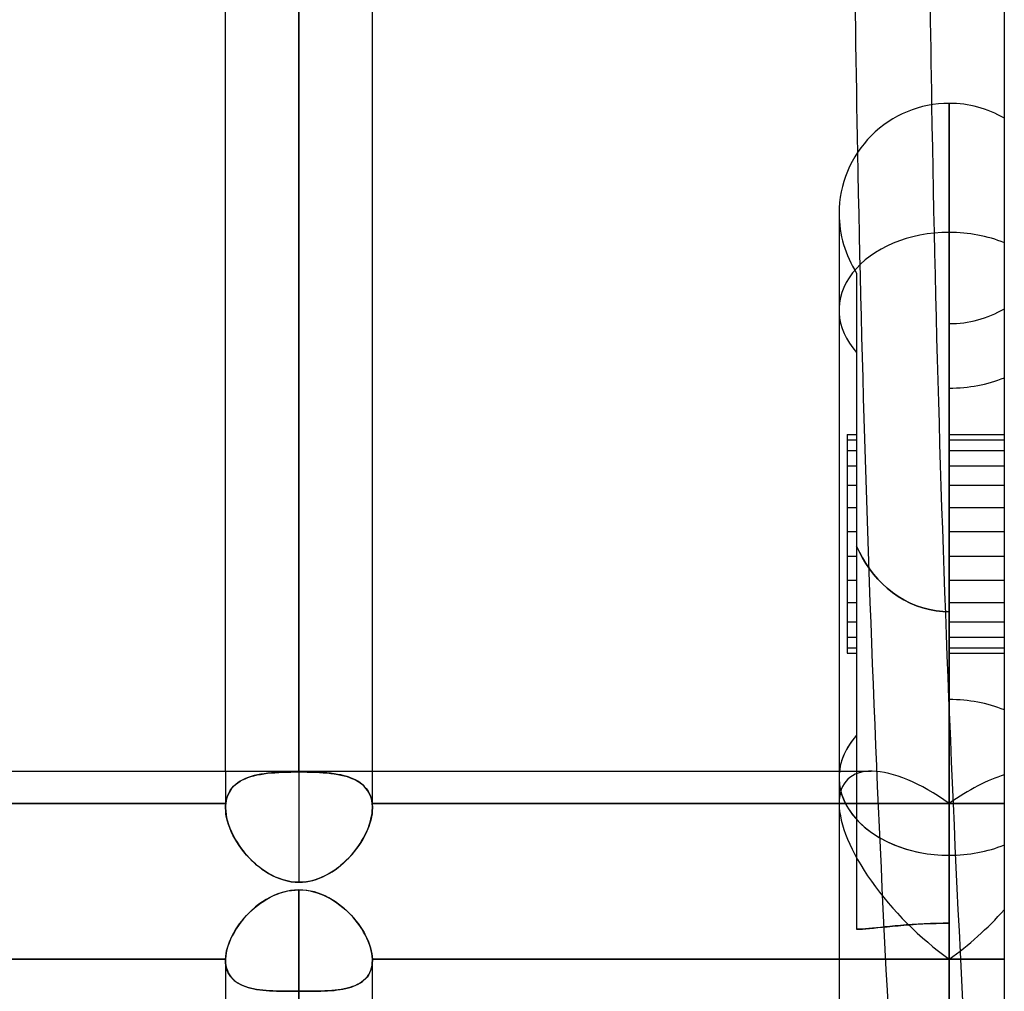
# Model space of a CAD drawing. Header units: millimetres. Extents: x -97 to 82, y -215 to 215.
# Tile 79 of 84: x -11 to 0, y 125 to 135. Entities that reach past the tile are written whole.
import ezdxf

# ---------------------------------------------------------------- set-up
doc = ezdxf.new("R2010")
doc.units = ezdxf.units.MM
doc.layers.add('MAIN-1', color=7, linetype='Continuous')
doc.layers.add('MAIN-2', color=7, linetype='Continuous')

msp = doc.modelspace()

# ---------------------------------------------------------------- linework, layer by layer
at = {"layer": 'MAIN-1'}
for p, q in [((0, 195), (0, -195)), ((-7.611, 175.143), (-7.611, 126.995)), ((-8.404, 126.995), (-8.404, 174.35)), ((-6.819, 126.995), (-6.819, 174.35)), ((-0.594, 134.203), (-0.594, 126.086)), ((-1.783, 133.015), (-1.783, 126.927)), ((-0.594, 131.826), (-0.594, 128.326)), ((-0.594, 128.715), (-0.594, 128.326)), ((-25.211, 126.995), (-1.783, 126.995)), ((-1.783, 126.927), (-1.783, 121.603)), ((-0.594, 126.086), (-0.594, 119.922)), ((-7.749, 125.697), (-7.794, 125.685)), ((-7.704, 125.706), (-7.749, 125.697)), ((-7.658, 125.711), (-7.704, 125.706)), ((-7.611, 125.713), (-7.658, 125.711)), ((-7.611, 125.713), (-7.611, 121.951)), ((-7.569, 125.711), (-7.611, 125.713)), ((-7.528, 125.707), (-7.569, 125.711)), ((-7.486, 125.7), (-7.528, 125.707)), ((-7.445, 125.69), (-7.486, 125.7)), ((-7.965, 125.609), (-8.005, 125.584)), ((-7.924, 125.632), (-7.965, 125.609)), ((-7.882, 125.652), (-7.924, 125.632)), ((-7.839, 125.67), (-7.882, 125.652)), ((-7.794, 125.685), (-7.839, 125.67)), ((-7.405, 125.678), (-7.445, 125.69)), ((-7.366, 125.663), (-7.405, 125.678)), ((-7.328, 125.647), (-7.366, 125.663)), ((-7.29, 125.628), (-7.328, 125.647)), ((-7.254, 125.607), (-7.29, 125.628)), ((-7.218, 125.584), (-7.254, 125.607)), ((-8.114, 125.498), (-8.148, 125.466)), ((-8.079, 125.528), (-8.114, 125.498)), ((-8.043, 125.557), (-8.079, 125.528)), ((-8.005, 125.584), (-8.043, 125.557)), ((-7.184, 125.56), (-7.218, 125.584)), ((-7.151, 125.534), (-7.184, 125.56)), ((-7.119, 125.507), (-7.151, 125.534)), ((-7.088, 125.479), (-7.119, 125.507)), ((-8.21, 125.399), (-8.238, 125.363)), ((-8.18, 125.433), (-8.21, 125.399)), ((-8.148, 125.466), (-8.18, 125.433)), ((-7.059, 125.45), (-7.088, 125.479)), ((-7.031, 125.42), (-7.059, 125.45)), ((-7.004, 125.389), (-7.031, 125.42)), ((-6.979, 125.357), (-7.004, 125.389)), ((-8.289, 125.291), (-8.311, 125.254)), ((-8.265, 125.327), (-8.289, 125.291)), ((-8.238, 125.363), (-8.265, 125.327)), ((-6.956, 125.325), (-6.979, 125.357)), ((-6.934, 125.292), (-6.956, 125.325)), ((-6.914, 125.258), (-6.934, 125.292)), ((-8.349, 125.18), (-8.365, 125.142)), ((-8.332, 125.217), (-8.349, 125.18)), ((-8.311, 125.254), (-8.332, 125.217)), ((-6.895, 125.225), (-6.914, 125.258)), ((-6.878, 125.191), (-6.895, 125.225)), ((-6.864, 125.158), (-6.878, 125.191)), ((-8.388, 125.069), (-8.396, 125.033)), ((-8.378, 125.105), (-8.388, 125.069)), ((-8.365, 125.142), (-8.378, 125.105)), ((-6.851, 125.124), (-6.864, 125.158)), ((-6.84, 125.091), (-6.851, 125.124)), ((-6.832, 125.059), (-6.84, 125.091)), ((-6.825, 125.027), (-6.832, 125.059)), ((-15.619, 124.965), (-8.404, 124.965)), ((-8.401, 124.999), (-8.404, 124.965)), ((-8.404, 124.965), (-8.404, 124.963)), ((-8.404, 124.963), (-8.404, 124.961)), ((-8.404, 124.961), (-8.404, 124.959)), ((-8.404, 124.959), (-8.404, 124.957)), ((-8.404, 124.957), (-8.404, 124.956)), ((-8.404, 124.956), (-8.404, 124.954)), ((-8.404, 124.954), (-8.404, 121.951)), ((-8.396, 125.033), (-8.401, 124.999)), ((-6.821, 124.996), (-6.825, 125.027)), ((-6.819, 124.965), (-6.821, 124.996)), ((-6.819, 124.965), (-1.783, 124.965)), ((-6.819, 124.964), (-6.819, 124.965)), ((-6.819, 124.962), (-6.819, 124.964)), ((-6.819, 124.96), (-6.819, 124.962)), ((-6.819, 124.959), (-6.819, 124.96)), ((-6.819, 124.957), (-6.819, 124.959)), ((-6.819, 124.955), (-6.819, 124.957)), ((-6.819, 124.954), (-6.819, 124.955)), ((-6.819, 121.951), (-6.819, 124.954))]:
    msp.add_line(p, q, dxfattribs=at)
for start, end in [(90, 180.0027), (60, 90)]:
    msp.add_arc((-0.594, 133.015), 1.189, start, end, dxfattribs=at)
for centre, major_axis, ratio, start_param, end_param in [((95.255, 139.021), (0, -164.84), 0.587785, -1.570796, -1.538342), ((96.064, 139.021), (0, 164.84), 0.587785, 1.570796, 1.600122), ((-0.594, 126.927), (1.189, 0), 0.707107, 3.141593, 4.712389), ((-0.594, 126.927), (1.189, 0), 0.707107, -1.570796, -1.047198)]:
    msp.add_ellipse(centre, major_axis=major_axis, ratio=ratio, start_param=start_param, end_param=end_param, dxfattribs=at)
at = {"layer": 'MAIN-2'}
for p, q in [((-7.611, 126.986), (-7.611, 175.143)), ((-7.611, 173.558), (-7.611, 125.795)), ((-0.594, 132.811), (-0.594, 134.203)), ((-0.594, 126.086), (-0.594, 134.203)), ((-1.783, 133.015), (-1.783, 132.946)), ((-0.594, 126.646), (-0.594, 132.811)), ((-0.594, 132.811), (-0.594, 131.826)), ((-1.594, 132.372), (-1.594, 127.381)), ((-0.594, 127.767), (-0.594, 131.826)), ((-1.694, 130.63), (-1.594, 130.63)), ((-1.694, 130.63), (-1.694, 130.081)), ((-0.594, 130.63), (0, 130.63)), ((-1.694, 130.57), (-1.594, 130.57)), ((-0.594, 130.57), (0, 130.57)), ((-1.694, 130.455), (-1.594, 130.455)), ((-0.594, 130.455), (0, 130.455)), ((-1.694, 130.289), (-1.594, 130.289)), ((-0.594, 130.289), (0, 130.289)), ((-1.694, 130.081), (-1.594, 130.081)), ((-1.694, 130.081), (-1.694, 129.056)), ((-0.594, 130.081), (0, 130.081)), ((-1.694, 129.841), (-1.594, 129.841)), ((-0.594, 129.841), (0, 129.841)), ((-1.694, 129.581), (-1.594, 129.581)), ((-0.594, 129.581), (0, 129.581)), ((-1.563, 129.358), (-1.594, 129.422)), ((-1.594, 129.422), (-1.563, 129.358)), ((-1.694, 129.315), (-1.594, 129.315)), ((-1.529, 129.296), (-1.563, 129.358)), ((-1.563, 129.358), (-1.529, 129.296)), ((-0.594, 129.315), (0, 129.315)), ((-1.493, 129.235), (-1.529, 129.296)), ((-1.529, 129.296), (-1.493, 129.235)), ((-1.453, 129.177), (-1.493, 129.235)), ((-1.493, 129.235), (-1.453, 129.177)), ((-1.41, 129.121), (-1.453, 129.177)), ((-1.453, 129.177), (-1.41, 129.121)), ((-1.365, 129.068), (-1.41, 129.121)), ((-1.41, 129.121), (-1.365, 129.068)), ((-1.694, 129.056), (-1.594, 129.056)), ((-1.694, 129.056), (-1.694, 128.326)), ((-1.316, 129.018), (-1.365, 129.068)), ((-1.365, 129.068), (-1.316, 129.018)), ((-1.263, 128.969), (-1.316, 129.018)), ((-1.316, 129.018), (-1.263, 128.969)), ((-0.594, 129.056), (0, 129.056)), ((-1.207, 128.923), (-1.263, 128.969)), ((-1.263, 128.969), (-1.207, 128.923)), ((-1.146, 128.881), (-1.207, 128.923)), ((-1.207, 128.923), (-1.146, 128.881)), ((-1.083, 128.843), (-1.146, 128.881)), ((-1.146, 128.881), (-1.083, 128.843)), ((-1.694, 128.816), (-1.594, 128.816)), ((-1.017, 128.809), (-1.083, 128.843)), ((-1.083, 128.843), (-1.017, 128.809)), ((-0.949, 128.781), (-1.017, 128.809)), ((-1.017, 128.809), (-0.949, 128.781)), ((-0.879, 128.757), (-0.949, 128.781)), ((-0.949, 128.781), (-0.879, 128.757)), ((-0.594, 128.816), (0, 128.816)), ((-0.808, 128.739), (-0.879, 128.757)), ((-0.879, 128.757), (-0.808, 128.739)), ((-0.737, 128.726), (-0.808, 128.739)), ((-0.808, 128.739), (-0.737, 128.726)), ((-0.665, 128.718), (-0.737, 128.726)), ((-0.737, 128.726), (-0.665, 128.718)), ((-0.594, 128.715), (-0.665, 128.718)), ((-0.665, 128.718), (-0.594, 128.715)), ((-0.594, 124.965), (-0.594, 128.715)), ((-1.694, 128.608), (-1.594, 128.608)), ((-0.594, 128.608), (0, 128.608)), ((-1.694, 128.442), (-1.594, 128.442)), ((-0.594, 128.442), (0, 128.442)), ((-1.694, 128.326), (-1.694, 128.267)), ((-1.694, 128.326), (-1.594, 128.326)), ((-1.694, 128.267), (-1.594, 128.267)), ((-0.594, 128.326), (-0.594, 124.965)), ((-0.594, 128.326), (-0.594, 126.646)), ((-0.594, 128.326), (0, 128.326)), ((-0.594, 128.267), (0, 128.267)), ((-0.594, 125.353), (-0.594, 127.767)), ((-1.594, 127.381), (-1.594, 125.288)), ((-8.404, 126.995), (-8.404, 126.599)), ((-7.99, 126.966), (-7.951, 126.971)), ((-7.948, 126.971), (-7.986, 126.966)), ((-7.951, 126.971), (-7.912, 126.975)), ((-7.909, 126.975), (-7.948, 126.971)), ((-7.912, 126.975), (-7.871, 126.978)), ((-7.869, 126.978), (-7.909, 126.975)), ((-7.871, 126.978), (-7.83, 126.981)), ((-7.827, 126.981), (-7.869, 126.978)), ((-7.83, 126.981), (-7.787, 126.983)), ((-7.785, 126.983), (-7.827, 126.981)), ((-7.787, 126.983), (-7.744, 126.984)), ((-7.743, 126.984), (-7.785, 126.983)), ((-7.744, 126.984), (-7.7, 126.985)), ((-7.699, 126.985), (-7.743, 126.984)), ((-7.7, 126.985), (-7.655, 126.986)), ((-7.655, 126.986), (-7.699, 126.985)), ((-7.655, 126.986), (-7.611, 126.986)), ((-7.611, 126.986), (-7.655, 126.986)), ((-7.566, 126.986), (-7.611, 126.986)), ((-7.611, 126.986), (-7.567, 126.986)), ((-7.567, 126.986), (-7.522, 126.985)), ((-7.522, 126.985), (-7.566, 126.986)), ((-7.478, 126.984), (-7.522, 126.985)), ((-7.522, 126.985), (-7.478, 126.984)), ((-7.435, 126.983), (-7.478, 126.984)), ((-7.478, 126.984), (-7.434, 126.983)), ((-7.393, 126.981), (-7.435, 126.983)), ((-7.434, 126.983), (-7.391, 126.981)), ((-7.351, 126.978), (-7.393, 126.981)), ((-7.391, 126.981), (-7.349, 126.978)), ((-7.31, 126.975), (-7.351, 126.978)), ((-7.349, 126.978), (-7.308, 126.975)), ((-7.271, 126.971), (-7.31, 126.975)), ((-7.308, 126.975), (-7.269, 126.97)), ((-7.232, 126.966), (-7.271, 126.971)), ((-7.269, 126.97), (-7.23, 126.965)), ((-6.819, 126.599), (-6.819, 126.995)), ((-1.783, 126.995), (-1.435, 126.995)), ((-8.295, 126.851), (-8.271, 126.869)), ((-8.27, 126.87), (-8.293, 126.852)), ((-8.271, 126.869), (-8.247, 126.885)), ((-8.245, 126.886), (-8.27, 126.87)), ((-8.247, 126.885), (-8.22, 126.9)), ((-8.218, 126.901), (-8.245, 126.886)), ((-8.22, 126.9), (-8.192, 126.913)), ((-8.189, 126.915), (-8.218, 126.901)), ((-8.192, 126.913), (-8.162, 126.925)), ((-8.158, 126.926), (-8.189, 126.915)), ((-8.162, 126.925), (-8.13, 126.936)), ((-8.126, 126.937), (-8.158, 126.926)), ((-8.13, 126.936), (-8.097, 126.945)), ((-8.093, 126.946), (-8.126, 126.937)), ((-8.097, 126.945), (-8.063, 126.953)), ((-8.058, 126.954), (-8.093, 126.946)), ((-8.063, 126.953), (-8.027, 126.96)), ((-8.023, 126.961), (-8.058, 126.954)), ((-8.027, 126.96), (-7.99, 126.966)), ((-7.986, 126.966), (-8.023, 126.961)), ((-7.195, 126.96), (-7.232, 126.966)), ((-7.23, 126.965), (-7.193, 126.96)), ((-7.16, 126.953), (-7.195, 126.96)), ((-7.193, 126.96), (-7.158, 126.952)), ((-7.125, 126.945), (-7.16, 126.953)), ((-7.158, 126.952), (-7.123, 126.944)), ((-7.092, 126.936), (-7.125, 126.945)), ((-7.123, 126.944), (-7.09, 126.935)), ((-7.061, 126.925), (-7.092, 126.936)), ((-7.09, 126.935), (-7.059, 126.924)), ((-7.031, 126.913), (-7.061, 126.925)), ((-7.059, 126.924), (-7.029, 126.912)), ((-7.002, 126.9), (-7.031, 126.913)), ((-7.029, 126.912), (-7.001, 126.899)), ((-6.976, 126.885), (-7.002, 126.9)), ((-7.001, 126.899), (-6.974, 126.884)), ((-6.951, 126.869), (-6.976, 126.885)), ((-6.974, 126.884), (-6.95, 126.868)), ((-6.928, 126.851), (-6.951, 126.869)), ((-6.95, 126.868), (-6.927, 126.85)), ((-8.379, 126.735), (-8.366, 126.762)), ((-8.366, 126.762), (-8.378, 126.736)), ((-8.351, 126.787), (-8.366, 126.762)), ((-8.366, 126.762), (-8.352, 126.786)), ((-8.352, 126.786), (-8.335, 126.81)), ((-8.334, 126.81), (-8.351, 126.787)), ((-8.335, 126.81), (-8.316, 126.831)), ((-8.315, 126.832), (-8.334, 126.81)), ((-8.316, 126.831), (-8.295, 126.851)), ((-8.293, 126.852), (-8.315, 126.832)), ((-6.907, 126.831), (-6.928, 126.851)), ((-6.927, 126.85), (-6.906, 126.83)), ((-6.888, 126.809), (-6.907, 126.831)), ((-6.906, 126.83), (-6.887, 126.809)), ((-6.871, 126.786), (-6.888, 126.809)), ((-6.887, 126.809), (-6.87, 126.786)), ((-6.856, 126.762), (-6.871, 126.786)), ((-6.87, 126.786), (-6.856, 126.761)), ((-6.844, 126.735), (-6.856, 126.762)), ((-6.856, 126.761), (-6.843, 126.734)), ((-8.401, 126.646), (-8.396, 126.678)), ((-8.396, 126.678), (-8.401, 126.646)), ((-8.389, 126.708), (-8.396, 126.678)), ((-8.396, 126.678), (-8.389, 126.707)), ((-8.378, 126.736), (-8.389, 126.708)), ((-8.389, 126.707), (-8.379, 126.735)), ((-6.834, 126.707), (-6.844, 126.735)), ((-6.843, 126.734), (-6.834, 126.706)), ((-6.826, 126.677), (-6.834, 126.707)), ((-6.834, 126.706), (-6.826, 126.677)), ((-6.821, 126.646), (-6.826, 126.677)), ((-6.826, 126.677), (-6.821, 126.646)), ((-8.401, 126.646), (-15.621, 126.646)), ((-15.621, 126.646), (-8.401, 126.646)), ((-8.403, 126.615), (-8.404, 126.607)), ((-8.404, 126.607), (-8.403, 126.615)), ((-8.404, 126.607), (-8.404, 126.599)), ((-8.404, 126.599), (-8.404, 126.607)), ((-8.404, 126.599), (-8.402, 126.564)), ((-8.402, 126.564), (-8.404, 126.599)), ((-8.402, 126.639), (-8.403, 126.631)), ((-8.403, 126.631), (-8.402, 126.639)), ((-8.403, 126.631), (-8.403, 126.623)), ((-8.403, 126.623), (-8.403, 126.631)), ((-8.403, 126.623), (-8.403, 126.615)), ((-8.403, 126.615), (-8.403, 126.623)), ((-8.401, 126.646), (-8.402, 126.639)), ((-8.402, 126.639), (-8.401, 126.646)), ((-8.402, 126.564), (-8.398, 126.528)), ((-8.399, 126.529), (-8.402, 126.564)), ((-6.823, 126.538), (-6.82, 126.569)), ((-6.82, 126.567), (-6.823, 126.535)), ((-6.821, 126.646), (-6.821, 126.64)), ((-0.594, 126.646), (-6.821, 126.646)), ((-6.821, 126.646), (-0.594, 126.646)), ((-6.821, 126.639), (-6.821, 126.646)), ((-6.821, 126.64), (-6.82, 126.633)), ((-6.82, 126.631), (-6.821, 126.639)), ((-6.82, 126.633), (-6.82, 126.627)), ((-6.819, 126.623), (-6.82, 126.631)), ((-6.82, 126.627), (-6.819, 126.62)), ((-6.819, 126.599), (-6.82, 126.567)), ((-6.82, 126.569), (-6.819, 126.599)), ((-6.819, 126.615), (-6.819, 126.623)), ((-6.819, 126.62), (-6.819, 126.613)), ((-6.819, 126.607), (-6.819, 126.615)), ((-6.819, 126.613), (-6.819, 126.606)), ((-6.819, 126.599), (-6.819, 126.607)), ((-6.819, 126.606), (-6.819, 126.599)), ((0, 126.646), (-0.594, 126.646)), ((-0.594, 126.646), (0, 126.646)), ((-8.392, 126.493), (-8.399, 126.529)), ((-8.398, 126.528), (-8.392, 126.492)), ((-8.383, 126.456), (-8.392, 126.493)), ((-8.392, 126.492), (-8.383, 126.455)), ((-8.372, 126.419), (-8.383, 126.456)), ((-8.383, 126.455), (-8.371, 126.417)), ((-6.854, 126.41), (-6.843, 126.442)), ((-6.836, 126.467), (-6.846, 126.433)), ((-6.843, 126.442), (-6.835, 126.475)), ((-6.829, 126.501), (-6.836, 126.467)), ((-6.835, 126.475), (-6.828, 126.507)), ((-6.823, 126.535), (-6.829, 126.501)), ((-6.828, 126.507), (-6.823, 126.538)), ((-8.358, 126.381), (-8.372, 126.419)), ((-8.371, 126.417), (-8.357, 126.379)), ((-8.342, 126.343), (-8.358, 126.381)), ((-8.357, 126.379), (-8.341, 126.341)), ((-8.324, 126.305), (-8.342, 126.343)), ((-8.341, 126.341), (-8.323, 126.303)), ((-6.896, 126.311), (-6.88, 126.344)), ((-6.872, 126.364), (-6.887, 126.329)), ((-6.88, 126.344), (-6.866, 126.377)), ((-6.858, 126.398), (-6.872, 126.364)), ((-6.866, 126.377), (-6.854, 126.41)), ((-6.846, 126.433), (-6.858, 126.398)), ((-8.304, 126.268), (-8.324, 126.305)), ((-8.323, 126.303), (-8.302, 126.265)), ((-8.282, 126.23), (-8.304, 126.268)), ((-8.302, 126.265), (-8.28, 126.228)), ((-8.258, 126.193), (-8.282, 126.23)), ((-8.28, 126.228), (-8.256, 126.191)), ((-6.944, 126.225), (-6.966, 126.192)), ((-6.952, 126.213), (-6.932, 126.245)), ((-6.923, 126.259), (-6.944, 126.225)), ((-6.932, 126.245), (-6.913, 126.278)), ((-6.904, 126.294), (-6.923, 126.259)), ((-6.913, 126.278), (-6.896, 126.311)), ((-6.887, 126.329), (-6.904, 126.294)), ((-8.232, 126.157), (-8.258, 126.193)), ((-8.256, 126.191), (-8.23, 126.155)), ((-8.205, 126.122), (-8.232, 126.157)), ((-8.23, 126.155), (-8.202, 126.12)), ((-8.176, 126.088), (-8.205, 126.122)), ((-8.202, 126.12), (-8.174, 126.086)), ((-7.046, 126.089), (-7.021, 126.119)), ((-7.015, 126.126), (-7.041, 126.095)), ((-7.021, 126.119), (-6.997, 126.15)), ((-6.99, 126.159), (-7.015, 126.126)), ((-6.997, 126.15), (-6.974, 126.181)), ((-6.966, 126.192), (-6.99, 126.159)), ((-6.974, 126.181), (-6.952, 126.213)), ((-8.146, 126.056), (-8.176, 126.088)), ((-8.174, 126.086), (-8.143, 126.053)), ((-8.115, 126.024), (-8.146, 126.056)), ((-8.143, 126.053), (-8.112, 126.022)), ((-8.082, 125.995), (-8.115, 126.024)), ((-8.112, 126.022), (-8.08, 125.992)), ((-7.129, 126.004), (-7.101, 126.032)), ((-7.098, 126.034), (-7.128, 126.006)), ((-7.101, 126.032), (-7.073, 126.06)), ((-7.069, 126.064), (-7.098, 126.034)), ((-7.073, 126.06), (-7.046, 126.089)), ((-7.041, 126.095), (-7.069, 126.064)), ((-0.594, 119.922), (-0.594, 126.086)), ((-8.049, 125.966), (-8.082, 125.995)), ((-8.08, 125.992), (-8.046, 125.964)), ((-8.014, 125.94), (-8.049, 125.966)), ((-8.046, 125.964), (-8.012, 125.938)), ((-7.978, 125.915), (-8.014, 125.94)), ((-8.012, 125.938), (-7.976, 125.913)), ((-7.941, 125.891), (-7.978, 125.915)), ((-7.976, 125.913), (-7.939, 125.89)), ((-7.286, 125.888), (-7.253, 125.909)), ((-7.226, 125.927), (-7.26, 125.904)), ((-7.253, 125.909), (-7.221, 125.93)), ((-7.192, 125.952), (-7.226, 125.927)), ((-7.221, 125.93), (-7.19, 125.954)), ((-7.159, 125.978), (-7.192, 125.952)), ((-7.19, 125.954), (-7.159, 125.978)), ((-7.128, 126.006), (-7.159, 125.978)), ((-7.159, 125.978), (-7.129, 126.004)), ((-7.903, 125.87), (-7.941, 125.891)), ((-7.939, 125.89), (-7.901, 125.869)), ((-7.864, 125.851), (-7.903, 125.87)), ((-7.901, 125.869), (-7.862, 125.85)), ((-7.823, 125.834), (-7.864, 125.851)), ((-7.862, 125.85), (-7.821, 125.834)), ((-7.782, 125.82), (-7.823, 125.834)), ((-7.821, 125.834), (-7.78, 125.82)), ((-7.74, 125.809), (-7.782, 125.82)), ((-7.78, 125.82), (-7.739, 125.809)), ((-7.697, 125.801), (-7.74, 125.809)), ((-7.739, 125.809), (-7.697, 125.801)), ((-7.697, 125.801), (-7.654, 125.796)), ((-7.654, 125.797), (-7.697, 125.801)), ((-7.529, 125.801), (-7.57, 125.796)), ((-7.535, 125.8), (-7.498, 125.806)), ((-7.488, 125.808), (-7.529, 125.801)), ((-7.498, 125.806), (-7.461, 125.815)), ((-7.448, 125.818), (-7.488, 125.808)), ((-7.461, 125.815), (-7.425, 125.825)), ((-7.409, 125.831), (-7.448, 125.818)), ((-7.425, 125.825), (-7.389, 125.838)), ((-7.37, 125.846), (-7.409, 125.831)), ((-7.389, 125.838), (-7.354, 125.853)), ((-7.333, 125.863), (-7.37, 125.846)), ((-7.354, 125.853), (-7.32, 125.87)), ((-7.296, 125.883), (-7.333, 125.863)), ((-7.32, 125.87), (-7.286, 125.888)), ((-7.26, 125.904), (-7.296, 125.883)), ((-7.771, 125.692), (-7.732, 125.701)), ((-7.732, 125.701), (-7.692, 125.707)), ((-7.692, 125.707), (-7.652, 125.711)), ((-7.611, 125.795), (-7.654, 125.797)), ((-7.654, 125.796), (-7.611, 125.795)), ((-7.652, 125.711), (-7.611, 125.713)), ((-7.57, 125.796), (-7.611, 125.795)), ((-7.611, 125.795), (-7.573, 125.796)), ((-7.611, 121.947), (-7.611, 125.713)), ((-7.611, 125.713), (-7.571, 125.712)), ((-7.573, 125.796), (-7.535, 125.8)), ((-7.571, 125.712), (-7.532, 125.708)), ((-7.532, 125.708), (-7.492, 125.701)), ((-7.492, 125.701), (-7.453, 125.692)), ((-8.026, 125.569), (-7.992, 125.592)), ((-7.992, 125.592), (-7.958, 125.613)), ((-7.958, 125.613), (-7.922, 125.633)), ((-7.922, 125.633), (-7.886, 125.651)), ((-7.886, 125.651), (-7.848, 125.667)), ((-7.848, 125.667), (-7.81, 125.68)), ((-7.81, 125.68), (-7.771, 125.692)), ((-7.453, 125.692), (-7.415, 125.681)), ((-7.415, 125.681), (-7.377, 125.668)), ((-7.377, 125.668), (-7.34, 125.652)), ((-7.34, 125.652), (-7.304, 125.635)), ((-7.304, 125.635), (-7.269, 125.616)), ((-7.269, 125.616), (-7.235, 125.595)), ((-7.235, 125.595), (-7.201, 125.573)), ((-8.149, 125.465), (-8.12, 125.493)), ((-8.12, 125.493), (-8.09, 125.519)), ((-8.09, 125.519), (-8.058, 125.545)), ((-8.058, 125.545), (-8.026, 125.569)), ((-7.201, 125.573), (-7.169, 125.548)), ((-7.169, 125.548), (-7.137, 125.523)), ((-7.137, 125.523), (-7.107, 125.496)), ((-7.107, 125.496), (-7.077, 125.468)), ((-8.252, 125.345), (-8.228, 125.376)), ((-8.228, 125.376), (-8.203, 125.406)), ((-8.203, 125.406), (-8.177, 125.436)), ((-8.177, 125.436), (-8.149, 125.465)), ((-7.077, 125.468), (-7.049, 125.439)), ((-7.049, 125.439), (-7.022, 125.41)), ((-7.022, 125.41), (-6.997, 125.379)), ((-6.997, 125.379), (-6.973, 125.348)), ((-8.314, 125.249), (-8.295, 125.281)), ((-8.295, 125.281), (-8.275, 125.313)), ((-8.275, 125.313), (-8.252, 125.345)), ((-6.973, 125.348), (-6.95, 125.316)), ((-6.95, 125.316), (-6.929, 125.284)), ((-6.929, 125.284), (-6.909, 125.251)), ((-1.594, 125.288), (-1.563, 125.289)), ((-1.565, 125.289), (-1.594, 125.288)), ((-1.533, 125.29), (-1.565, 125.289)), ((-1.563, 125.289), (-1.529, 125.29)), ((-1.499, 125.293), (-1.533, 125.29)), ((-1.529, 125.29), (-1.493, 125.293)), ((-1.462, 125.296), (-1.499, 125.293)), ((-1.493, 125.293), (-1.453, 125.297)), ((-1.422, 125.299), (-1.462, 125.296)), ((-1.453, 125.297), (-1.41, 125.301)), ((-1.38, 125.304), (-1.422, 125.299)), ((-1.41, 125.301), (-1.365, 125.305)), ((-1.335, 125.308), (-1.38, 125.304)), ((-1.365, 125.305), (-1.316, 125.31)), ((-1.286, 125.313), (-1.335, 125.308)), ((-1.316, 125.31), (-1.263, 125.315)), ((-1.234, 125.318), (-1.286, 125.313)), ((-1.263, 125.315), (-1.207, 125.321)), ((-1.178, 125.324), (-1.234, 125.318)), ((-1.207, 125.321), (-1.146, 125.326)), ((-1.12, 125.329), (-1.178, 125.324)), ((-1.146, 125.326), (-1.083, 125.332)), ((-1.059, 125.334), (-1.12, 125.329)), ((-1.083, 125.332), (-1.017, 125.337)), ((-0.996, 125.339), (-1.059, 125.334)), ((-1.017, 125.337), (-0.949, 125.342)), ((-0.931, 125.343), (-0.996, 125.339)), ((-0.949, 125.342), (-0.879, 125.345)), ((-0.864, 125.346), (-0.931, 125.343)), ((-0.879, 125.345), (-0.808, 125.349)), ((-0.797, 125.349), (-0.864, 125.346)), ((-0.808, 125.349), (-0.737, 125.351)), ((-0.729, 125.351), (-0.797, 125.349)), ((-0.737, 125.351), (-0.665, 125.352)), ((-0.661, 125.352), (-0.729, 125.351)), ((-0.665, 125.352), (-0.594, 125.353)), ((-0.594, 125.353), (-0.661, 125.352)), ((-0.594, 121.603), (-0.594, 125.353)), ((-0.594, 125.353), (-0.594, 121.603)), ((-8.361, 125.151), (-8.348, 125.184)), ((-8.348, 125.184), (-8.332, 125.216)), ((-8.332, 125.216), (-8.314, 125.249)), ((-6.909, 125.251), (-6.892, 125.218)), ((-6.892, 125.218), (-6.876, 125.185)), ((-6.876, 125.185), (-6.862, 125.153)), ((-8.392, 125.056), (-8.384, 125.087)), ((-8.384, 125.087), (-8.373, 125.119)), ((-8.373, 125.119), (-8.361, 125.151)), ((-6.862, 125.153), (-6.849, 125.12)), ((-6.849, 125.12), (-6.839, 125.088)), ((-6.839, 125.088), (-6.831, 125.056)), ((-6.831, 125.056), (-6.825, 125.025)), ((-8.404, 124.965), (-15.619, 124.965)), ((-8.404, 124.965), (-8.402, 124.994)), ((-8.404, 124.963), (-8.404, 124.965)), ((-8.404, 124.961), (-8.404, 124.963)), ((-8.404, 124.959), (-8.404, 124.961)), ((-8.404, 124.958), (-8.404, 124.959)), ((-8.404, 124.956), (-8.404, 124.958)), ((-8.404, 124.954), (-8.404, 124.956)), ((-8.404, 124.954), (-8.403, 124.924)), ((-8.403, 124.924), (-8.404, 124.954)), ((-8.402, 124.994), (-8.398, 125.025)), ((-8.398, 125.025), (-8.392, 125.056)), ((-6.825, 125.025), (-6.821, 124.995)), ((-6.821, 124.995), (-6.819, 124.965)), ((-6.82, 124.924), (-6.819, 124.954)), ((-6.819, 124.954), (-6.82, 124.923)), ((-6.819, 124.965), (-6.819, 124.963)), ((-0.594, 124.965), (-6.819, 124.965)), ((-6.819, 124.963), (-6.819, 124.961)), ((-6.819, 124.961), (-6.819, 124.959)), ((-6.819, 124.959), (-6.819, 124.957)), ((-6.819, 124.957), (-6.819, 124.956)), ((-6.819, 124.956), (-6.819, 124.954)), ((-1.783, 124.965), (-0.594, 124.965)), ((-0.594, 124.965), (0, 124.965)), ((0, 124.965), (-0.594, 124.965)), ((-8.403, 124.924), (-8.399, 124.895)), ((-8.399, 124.895), (-8.403, 124.924)), ((-8.399, 124.895), (-8.393, 124.867)), ((-8.393, 124.868), (-8.399, 124.895)), ((-8.385, 124.842), (-8.393, 124.868)), ((-8.393, 124.867), (-8.384, 124.842)), ((-6.847, 124.821), (-6.837, 124.845)), ((-6.83, 124.867), (-6.838, 124.841)), ((-6.837, 124.845), (-6.829, 124.87)), ((-6.824, 124.895), (-6.83, 124.867)), ((-6.829, 124.87), (-6.823, 124.896)), ((-6.82, 124.923), (-6.824, 124.895)), ((-6.823, 124.896), (-6.82, 124.924)), ((-8.374, 124.818), (-8.385, 124.842)), ((-8.384, 124.842), (-8.374, 124.817)), ((-8.362, 124.795), (-8.374, 124.818)), ((-8.374, 124.817), (-8.361, 124.795)), ((-8.347, 124.774), (-8.362, 124.795)), ((-8.361, 124.795), (-8.346, 124.773)), ((-8.33, 124.755), (-8.347, 124.774)), ((-8.346, 124.773), (-8.329, 124.754)), ((-8.311, 124.737), (-8.33, 124.755)), ((-8.329, 124.754), (-8.31, 124.736)), ((-6.927, 124.724), (-6.907, 124.74)), ((-6.895, 124.752), (-6.914, 124.734)), ((-6.907, 124.74), (-6.889, 124.758)), ((-6.877, 124.772), (-6.895, 124.752)), ((-6.889, 124.758), (-6.873, 124.777)), ((-6.862, 124.793), (-6.877, 124.772)), ((-6.873, 124.777), (-6.859, 124.798)), ((-6.849, 124.816), (-6.862, 124.793)), ((-6.859, 124.798), (-6.847, 124.821)), ((-6.838, 124.841), (-6.849, 124.816)), ((-8.291, 124.72), (-8.311, 124.737)), ((-8.31, 124.736), (-8.29, 124.719)), ((-8.268, 124.705), (-8.291, 124.72)), ((-8.29, 124.719), (-8.267, 124.704)), ((-8.244, 124.692), (-8.268, 124.705)), ((-8.267, 124.704), (-8.243, 124.691)), ((-8.219, 124.68), (-8.244, 124.692)), ((-8.243, 124.691), (-8.217, 124.679)), ((-8.192, 124.669), (-8.219, 124.68)), ((-8.217, 124.679), (-8.19, 124.668)), ((-8.163, 124.66), (-8.192, 124.669)), ((-8.19, 124.668), (-8.161, 124.659)), ((-8.133, 124.652), (-8.163, 124.66)), ((-8.161, 124.659), (-8.131, 124.651)), ((-8.102, 124.645), (-8.133, 124.652)), ((-8.131, 124.651), (-8.1, 124.644)), ((-8.07, 124.639), (-8.102, 124.645)), ((-8.1, 124.644), (-8.068, 124.638)), ((-8.036, 124.634), (-8.07, 124.639)), ((-8.068, 124.638), (-8.034, 124.633)), ((-8.002, 124.63), (-8.036, 124.634)), ((-8.034, 124.633), (-8, 124.63)), ((-7.233, 124.628), (-7.2, 124.632)), ((-7.189, 124.633), (-7.222, 124.63)), ((-7.2, 124.632), (-7.168, 124.636)), ((-7.156, 124.638), (-7.189, 124.633)), ((-7.168, 124.636), (-7.137, 124.641)), ((-7.124, 124.644), (-7.156, 124.638)), ((-7.137, 124.641), (-7.106, 124.648)), ((-7.093, 124.651), (-7.124, 124.644)), ((-7.106, 124.648), (-7.077, 124.655)), ((-7.064, 124.658), (-7.093, 124.651)), ((-7.077, 124.655), (-7.049, 124.663)), ((-7.035, 124.668), (-7.064, 124.658)), ((-7.049, 124.663), (-7.022, 124.672)), ((-7.008, 124.678), (-7.035, 124.668)), ((-7.022, 124.672), (-6.996, 124.683)), ((-6.982, 124.69), (-7.008, 124.678)), ((-6.996, 124.683), (-6.971, 124.695)), ((-6.958, 124.703), (-6.982, 124.69)), ((-6.971, 124.695), (-6.948, 124.709)), ((-6.935, 124.718), (-6.958, 124.703)), ((-6.948, 124.709), (-6.927, 124.724)), ((-6.914, 124.734), (-6.935, 124.718)), ((-7.966, 124.626), (-8.002, 124.63)), ((-8, 124.63), (-7.965, 124.626)), ((-7.93, 124.624), (-7.966, 124.626)), ((-7.965, 124.626), (-7.929, 124.624)), ((-7.892, 124.622), (-7.93, 124.624)), ((-7.929, 124.624), (-7.892, 124.622)), ((-7.892, 124.622), (-7.854, 124.62)), ((-7.854, 124.62), (-7.892, 124.622)), ((-7.854, 124.62), (-7.815, 124.619)), ((-7.816, 124.619), (-7.854, 124.62)), ((-7.776, 124.619), (-7.816, 124.619)), ((-7.815, 124.619), (-7.776, 124.619)), ((-7.776, 124.619), (-7.735, 124.618)), ((-7.736, 124.618), (-7.776, 124.619)), ((-7.695, 124.618), (-7.736, 124.618)), ((-7.735, 124.618), (-7.694, 124.618)), ((-7.653, 124.618), (-7.695, 124.618)), ((-7.694, 124.618), (-7.653, 124.618)), ((-7.653, 124.618), (-7.611, 124.618)), ((-7.611, 124.618), (-7.653, 124.618)), ((-7.611, 124.618), (-7.571, 124.618)), ((-7.57, 124.618), (-7.611, 124.618)), ((-7.571, 124.618), (-7.531, 124.618)), ((-7.529, 124.618), (-7.57, 124.618)), ((-7.531, 124.618), (-7.492, 124.618)), ((-7.488, 124.618), (-7.529, 124.618)), ((-7.492, 124.618), (-7.452, 124.619)), ((-7.448, 124.619), (-7.488, 124.618)), ((-7.452, 124.619), (-7.413, 124.619)), ((-7.408, 124.619), (-7.448, 124.619)), ((-7.413, 124.619), (-7.376, 124.62)), ((-7.369, 124.62), (-7.408, 124.619)), ((-7.376, 124.62), (-7.339, 124.622)), ((-7.331, 124.622), (-7.369, 124.62)), ((-7.339, 124.622), (-7.302, 124.623)), ((-7.293, 124.624), (-7.331, 124.622)), ((-7.302, 124.623), (-7.267, 124.626)), ((-7.257, 124.626), (-7.293, 124.624)), ((-7.267, 124.626), (-7.233, 124.628)), ((-7.222, 124.63), (-7.257, 124.626))]:
    msp.add_line(p, q, dxfattribs=at)
for start, end in [(60, 90), (180.0027, 212.7311), (180.0027, 212.7311), (270, 300), (270, 300)]:
    msp.add_arc((-0.594, 133.015), 1.189, start, end, dxfattribs=at)
for centre, major_axis, ratio, start_param, end_param in [((96.064, 139.021), (0, 164.84), 0.587785, 1.600122, 1.689051), ((95.255, 139.021), (0, -164.84), 0.587785, -1.538342, -1.452541), ((-0.594, 131.97), (1.189, 0), 0.707107, 1.570796, 3.712854), ((-0.594, 131.97), (1.189, 0), 0.707107, 1.570796, 3.712854), ((-0.594, 131.97), (1.189, 0), 0.707107, 1.047198, 1.570796), ((-0.594, 131.97), (1.189, 0), 0.707107, 1.047198, 1.570796), ((-0.594, 131.97), (1.189, 0), 0.707107, -1.570796, -1.047198), ((-0.594, 131.97), (1.189, 0), 0.707107, -1.570796, -1.047198), ((-0.594, 126.927), (1.189, 0), 0.707107, 1.047198, 1.570796), ((-0.594, 126.927), (1.189, 0), 0.707107, 1.047198, 1.570796), ((-0.594, 126.927), (1.189, 0), 0.707107, 2.570332, 4.712389), ((-0.594, 126.927), (1.189, 0), 0.707107, 2.570332, 3.141593), ((-0.594, 125.806), (1.098, -1.098), 0.414214, 2.737442, 3.534292), ((-0.594, 125.806), (1.098, -1.098), 0.414214, 2.737442, 3.534292), ((-0.594, 125.806), (1.098, -1.098), 0.414214, 1.963495, 2.737442), ((-0.594, 125.806), (1.098, -1.098), 0.414214, 1.963495, 2.737442), ((-0.594, 125.806), (-1.098, -1.098), 0.414214, -2.487094, -1.963495), ((-0.594, 125.806), (-1.098, -1.098), 0.414214, -2.487094, -1.963495), ((-0.594, 125.806), (1.098, -1.098), 0.414214, -2.748894, -1.178097), ((-0.594, 125.806), (1.098, -1.098), 0.414214, -2.748894, -1.178097), ((-0.594, 126.927), (1.189, 0), 0.707107, -1.570796, -1.047198), ((-0.594, 125.806), (-1.098, -1.098), 0.414214, 1.178097, 1.701696), ((-0.594, 125.806), (-1.098, -1.098), 0.414214, 1.178097, 1.701696)]:
    msp.add_ellipse(centre, major_axis=major_axis, ratio=ratio, start_param=start_param, end_param=end_param, dxfattribs=at)

doc.saveas('drawing.dxf')
